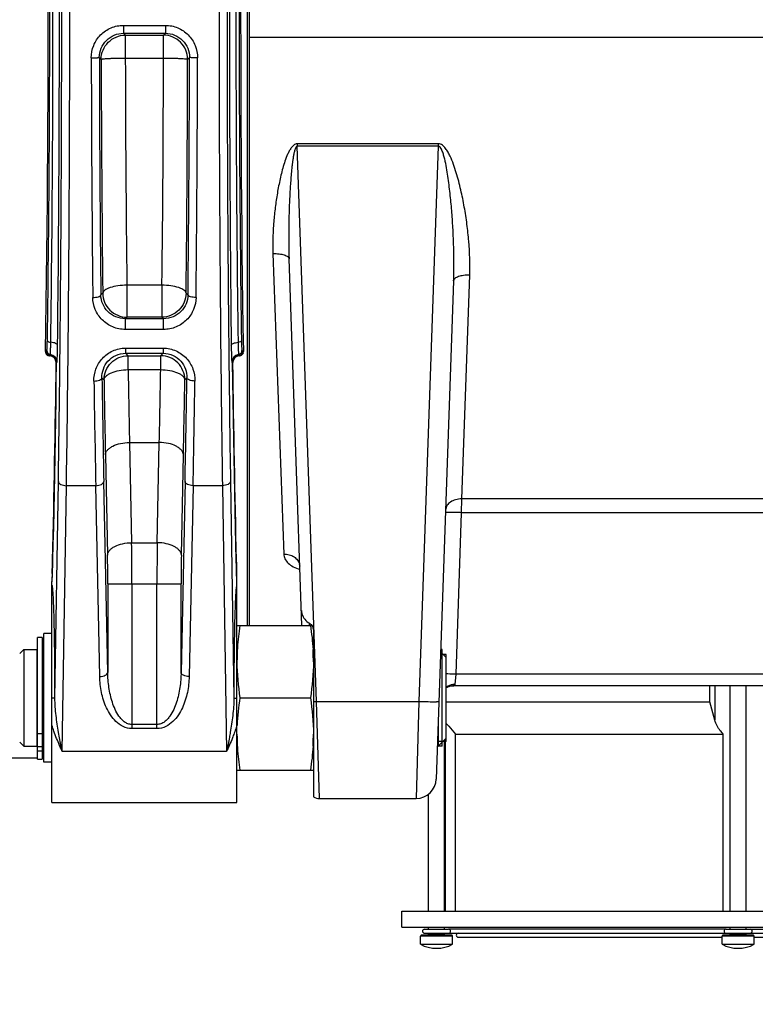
# Model space of a CAD drawing. Extents: x 0 to 594, y 0 to 420.
# Tile 25 of 93: x 242 to 269, y 190 to 227. Entities that reach past the tile are written whole.
import ezdxf

# ---------------------------------------------------------------- set-up
doc = ezdxf.new("R2010")
doc.units = 0
doc.header["$LTSCALE"] = 32.67
doc.layers.get('0').update_dxf_attribs({"linetype": 'CONTINUOUS'})
doc.layers.add('3_ALL_AXES', color=7, linetype='CONTINUOUS')
doc.styles.get("Standard").update_dxf_attribs({"font": 'arial.ttf'})
doc.dimstyles.new('DIMSTYLE_1', dxfattribs={"dimtxt": 4, "dimasz": 3, "dimexe": 2, "dimexo": 1.5, "dimgap": 1, "dimtad": 1, "dimdec": 1, "dimlfac": 6.666667, "dimtxsty": 'STANDARD', "dimblk": '_ARROW_FILLED', "dimblk1": '_ARROW_FILLED', "dimblk2": '_ARROW_FILLED', "dimcen": 0.09, "dimazin": 2, "dimtp": 0.8, "dimtm": 0.8, "dimtfac": 1, "dimtdec": 1, "dimtofl": 0, "dimtmove": 0, "dimatfit": 3, "dimtolj": 1})
doc.dimstyles.new('DIMSTYLE_2', dxfattribs={"dimtxt": 4, "dimasz": 3, "dimexe": 2, "dimexo": 1.5, "dimgap": 1, "dimtad": 1, "dimdec": 1, "dimlfac": 6.666667, "dimtxsty": 'STANDARD', "dimblk": '_ARROW_FILLED', "dimblk1": '_ARROW_FILLED', "dimblk2": '_ARROW_FILLED', "dimcen": 0.09, "dimazin": 2, "dimtp": 0.5, "dimtm": 0.5, "dimtfac": 1, "dimtdec": 1, "dimtofl": 0, "dimtmove": 0, "dimatfit": 3, "dimtolj": 1})

# ---------------------------------------------------------------- blocks, each defined once
blk = doc.blocks.new('_ARROW_FILLED')
at = {"color": 0, "linetype": 'BYBLOCK'}
blk.add_solid([(0, 0), (-1, 0.25), (-1, -0.25)], dxfattribs=at)
blk = doc.blocks.new('*D11')
at = {"color": 2, "linetype": 'CONTINUOUS'}
for p, q in [((225.904, 217.813), (225.904, 137.584)), ((225.904, 131.832), (225.904, 109.158)), ((264.904, 129.43), (264.904, 109.158)), ((225.904, 111.158), (245.404, 111.158)), ((264.904, 111.158), (245.404, 111.158))]:
    blk.add_line(p, q, dxfattribs=at)
at = {"color": 2, "linetype": 'CONTINUOUS', "xscale": 3, "yscale": 3, "zscale": 3, "rotation": 180}
blk.add_blockref('_ARROW_FILLED', (225.904, 111.158), dxfattribs=at)
at = {"color": 2, "linetype": 'CONTINUOUS', "xscale": 3, "yscale": 3, "zscale": 3}
blk.add_blockref('_ARROW_FILLED', (264.904, 111.158), dxfattribs=at)
at = {"color": 2, "linetype": 'CONTINUOUS', "insert": (245.404, 116.158), "char_height": 4, "width": 9.32342, "attachment_point": 2}
blk.add_mtext('260', dxfattribs=at)
blk = doc.blocks.new('*D14')
at = {"color": 2, "linetype": 'CONTINUOUS'}
for p, q in [((247.034, 277.133), (214.817, 277.133)), ((216.817, 277.133), (216.817, 205.81)), ((216.817, 134.488), (216.817, 205.81)), ((258.454, 134.488), (214.817, 134.488))]:
    blk.add_line(p, q, dxfattribs=at)
at = {"color": 2, "linetype": 'CONTINUOUS', "xscale": 3, "yscale": 3, "zscale": 3}
for p, rotation in [((216.817, 277.133), 90), ((216.817, 134.488), 270)]:
    blk.add_blockref('_ARROW_FILLED', p, dxfattribs=dict(at, rotation=rotation))
at = {"color": 2, "linetype": 'CONTINUOUS', "insert": (211.817, 205.81), "char_height": 4, "width": 9.32342, "attachment_point": 2, "rotation": 90}
blk.add_mtext('951', dxfattribs=at)

msp = doc.modelspace()

# ---------------------------------------------------------------- linework, layer by layer
at = {"color": 7, "linetype": 'CONTINUOUS'}
for p, q in [((250.279, 254.938), (250.279, 204.388)), ((250.354, 254.863), (250.354, 204.388)), ((257.983, 217.238), (257.334, 198.661)), ((242.96, 214.448), (242.914, 214.448)), ((249.995, 214.448), (249.949, 214.448)), ((249.995, 214.448), (250.004, 214.448)), ((243.165, 214.179), (243.166, 214.161)), ((249.743, 214.161), (249.743, 214.178)), ((243.044, 207.418), (243.03, 206.822)), ((249.881, 206.752), (249.879, 206.83)), ((243.017, 206.402), (243.004, 206.025)), ((243.004, 197.788), (243.004, 206.026)), ((249.904, 197.788), (249.904, 206.026)), ((249.904, 204.388), (252.696, 204.388)), ((252.754, 204.177), (252.754, 201.553)), ((242.464, 199.4), (242.464, 203.941)), ((242.644, 203.941), (242.464, 203.941)), ((242.644, 203.941), (242.644, 199.4)), ((241.804, 203.338), (241.954, 203.488)), ((241.954, 203.488), (241.954, 199.888)), ((241.954, 203.488), (242.449, 203.488)), ((242.449, 203.488), (242.449, 199.888)), ((242.464, 203.405), (242.449, 203.405)), ((242.644, 203.488), (242.704, 203.488)), ((257.554, 199.888), (257.554, 203.488)), ((257.704, 203.188), (257.5, 203.392)), ((257.704, 200.068), (257.704, 203.308)), ((288.645, 202.138), (257.943, 202.138)), ((267.532, 201.538), (267.532, 202.138)), ((250.016, 201.688), (252.642, 201.688)), ((257.704, 201.538), (267.532, 201.538)), ((267.72, 200.856), (267.532, 201.538)), ((257.404, 200.665), (257.404, 199.888)), ((257.704, 200.188), (257.404, 199.888)), ((257.683, 193.738), (257.683, 200.167)), ((258.055, 193.738), (258.055, 200.338)), ((258.055, 200.338), (268.035, 200.338)), ((268.035, 193.738), (268.035, 200.338)), ((241.804, 200.038), (241.954, 199.888)), ((241.954, 199.888), (242.449, 199.888)), ((242.464, 199.97), (242.449, 199.97)), ((242.644, 199.888), (242.704, 199.888)), ((257.377, 199.888), (257.404, 199.888)), ((242.464, 199.438), (237.529, 199.438)), ((242.464, 199.4), (242.644, 199.4)), ((242.704, 199.438), (242.644, 199.438)), ((249.904, 198.988), (252.754, 198.988)), ((252.984, 197.938), (256.585, 197.938)), ((243.004, 197.788), (249.904, 197.788)), ((257.916, 192.838), (256.776, 192.838)), ((269.159, 192.838), (268.019, 192.838))]:
    msp.add_line(p, q, dxfattribs=at)
at = {"color": 9, "linetype": 'CONTINUOUS'}
for p, q in [((245.672, 226.766), (245.672, 226.47)), ((245.672, 226.766), (247.237, 226.766)), ((247.237, 226.766), (247.237, 226.47)), ((245.672, 226.47), (245.743, 226.399)), ((245.672, 226.47), (247.237, 226.47)), ((245.743, 225.547), (245.743, 226.399)), ((245.743, 226.399), (247.166, 226.399)), ((247.166, 226.399), (247.237, 226.47)), ((247.166, 225.547), (247.166, 226.399)), ((286.845, 226.308), (250.354, 226.308)), ((244.773, 225.569), (244.843, 225.499)), ((245.743, 225.547), (247.166, 225.547)), ((248.065, 225.499), (248.135, 225.569)), ((252.15, 222.35), (252.15, 222.256)), ((257.409, 222.35), (252.15, 222.35)), ((252.873, 201.557), (252.15, 222.256)), ((257.409, 222.256), (252.15, 222.256)), ((257.409, 222.256), (256.686, 201.557)), ((257.409, 222.35), (257.409, 222.256)), ((251.247, 218.254), (251.648, 207.053)), ((258.284, 209.106), (258.583, 217.449)), ((245.802, 217.076), (245.802, 215.885)), ((247.107, 217.076), (245.802, 217.076)), ((247.107, 217.076), (247.107, 215.885)), ((244.902, 216.785), (244.83, 216.712)), ((248.079, 216.712), (248.007, 216.785)), ((245.802, 215.885), (245.743, 215.827)), ((247.107, 215.885), (245.802, 215.885)), ((247.165, 215.827), (247.107, 215.885)), ((245.743, 215.425), (245.743, 215.827)), ((247.165, 215.827), (245.743, 215.827)), ((247.165, 215.425), (247.165, 215.827)), ((247.165, 215.425), (245.743, 215.425)), ((242.909, 214.462), (242.916, 214.469)), ((242.914, 214.448), (242.92, 214.455)), ((242.96, 214.448), (242.914, 214.448)), ((242.916, 214.469), (242.942, 214.497)), ((242.92, 214.455), (242.916, 214.456)), ((245.752, 214.73), (245.752, 214.539)), ((245.752, 214.73), (247.156, 214.73)), ((245.752, 214.539), (245.847, 214.444)), ((245.752, 214.539), (247.156, 214.539)), ((245.847, 213.927), (245.847, 214.444)), ((245.847, 214.444), (247.061, 214.444)), ((247.061, 214.444), (247.156, 214.539)), ((247.061, 213.927), (247.061, 214.444)), ((247.156, 214.73), (247.156, 214.539)), ((249.995, 214.448), (249.949, 214.448)), ((249.967, 214.497), (249.993, 214.469)), ((249.988, 214.455), (249.995, 214.448)), ((249.993, 214.469), (249.999, 214.462)), ((243.166, 214.165), (243.193, 214.201)), ((243.166, 214.161), (243.166, 214.165)), ((243.166, 214.165), (243.166, 214.161)), ((249.716, 214.201), (249.743, 214.165)), ((249.743, 214.165), (249.743, 214.161)), ((249.743, 214.161), (249.743, 214.165)), ((245.847, 213.927), (247.061, 213.927)), ((244.87, 213.622), (244.948, 213.544)), ((247.961, 213.544), (248.038, 213.622)), ((245.899, 211.214), (245.977, 207.476)), ((245.899, 211.214), (247.01, 211.214)), ((246.932, 207.476), (247.01, 211.214)), ((245, 210.753), (245.077, 207.015)), ((247.831, 207.015), (247.909, 210.753)), ((243.12, 201.676), (243.246, 209.755)), ((245.088, 202.639), (244.94, 209.755)), ((247.969, 209.755), (247.821, 202.639)), ((249.663, 209.755), (249.789, 201.676)), ((243.391, 199.691), (243.546, 209.601)), ((244.64, 209.601), (243.546, 209.601)), ((244.788, 202.486), (244.64, 209.601)), ((248.269, 209.601), (248.121, 202.486)), ((249.363, 209.601), (248.269, 209.601)), ((249.363, 209.601), (249.517, 199.691)), ((258.281, 208.594), (258.284, 209.106)), ((287.454, 209.106), (258.284, 209.106)), ((258.071, 202.572), (258.281, 208.594)), ((287.454, 208.594), (258.281, 208.594)), ((245.977, 207.476), (246.932, 207.476)), ((243.03, 206.822), (243.03, 206.83)), ((243.03, 206.829), (243.03, 206.822)), ((249.879, 206.822), (249.879, 206.83)), ((249.879, 206.822), (249.879, 206.829)), ((243.015, 206.325), (243.015, 206.336)), ((243.015, 206.335), (243.015, 206.325)), ((249.894, 206.325), (249.893, 206.336)), ((249.894, 206.325), (249.893, 206.335)), ((243.015, 206.325), (243.004, 206.017)), ((249.904, 206.017), (249.894, 206.325)), ((245.088, 205.94), (245.088, 202.639)), ((245.088, 205.94), (247.821, 205.94)), ((245.987, 205.94), (245.987, 200.542)), ((246.921, 200.542), (246.921, 205.94)), ((247.821, 202.639), (247.821, 205.94)), ((252.604, 204.388), (252.604, 204.472)), ((258.039, 202.186), (258.071, 202.572)), ((288.32, 202.572), (258.071, 202.572)), ((267.72, 202.138), (267.72, 200.856)), ((243.12, 201.676), (243.12, 201.688)), ((249.789, 201.688), (249.789, 201.676)), ((252.873, 201.557), (256.686, 201.557)), ((252.984, 197.938), (252.873, 201.557)), ((256.686, 201.557), (256.585, 197.938)), ((246.921, 200.696), (245.987, 200.696)), ((246.921, 200.542), (245.987, 200.542)), ((242.464, 200.364), (242.644, 200.364)), ((242.464, 199.87), (242.644, 199.87)), ((242.464, 199.71), (242.644, 199.71)), ((249.517, 199.691), (243.391, 199.691)), ((257.946, 192.808), (256.746, 192.808)), ((257.046, 192.868), (257.646, 192.868)), ((269.189, 192.808), (267.989, 192.808)), ((268.289, 192.868), (268.889, 192.868))]:
    msp.add_line(p, q, dxfattribs=at)
at = {"color": 2, "linetype": 'CONTINUOUS'}
for p, q in [((257.554, 203.488), (257.503, 203.488)), ((257.704, 203.308), (257.497, 203.308)), ((257.704, 200.068), (257.383, 200.068)), ((257.554, 199.888), (257.404, 199.888))]:
    msp.add_line(p, q, dxfattribs=at)
at = {"color": 7, "linetype": 'CONTINUOUS'}
for points in [[(242.784, 214.522), (242.788, 214.516), (242.795, 214.506), (242.803, 214.497), (242.811, 214.488), (242.821, 214.48), (242.832, 214.472), (242.843, 214.466), (242.855, 214.46), (242.868, 214.455), (242.881, 214.452), (242.894, 214.449), (242.908, 214.448), (242.914, 214.448)], [(242.931, 214.455), (242.931, 214.455), (242.93, 214.455), (242.931, 214.455), (242.932, 214.455)], [(242.932, 214.455), (242.935, 214.454), (242.94, 214.453), (242.946, 214.452), (242.952, 214.45), (242.96, 214.448), (242.969, 214.445), (242.979, 214.441), (242.989, 214.437), (243.001, 214.432), (243.012, 214.425), (243.025, 214.418), (243.037, 214.41), (243.05, 214.401), (243.063, 214.39), (243.075, 214.379), (243.086, 214.367), (243.098, 214.354), (243.109, 214.34), (243.119, 214.326), (243.128, 214.31), (243.136, 214.294), (243.144, 214.276), (243.151, 214.258), (243.156, 214.239), (243.161, 214.22), (243.164, 214.2), (243.165, 214.179)], [(249.743, 214.178), (249.745, 214.197), (249.747, 214.217), (249.751, 214.235), (249.756, 214.254), (249.762, 214.271), (249.769, 214.288), (249.777, 214.304), (249.786, 214.319), (249.795, 214.334), (249.805, 214.347), (249.816, 214.36), (249.827, 214.372), (249.838, 214.384), (249.85, 214.394), (249.862, 214.403), (249.874, 214.412), (249.887, 214.42), (249.899, 214.427), (249.91, 214.433), (249.921, 214.438), (249.931, 214.442), (249.941, 214.445), (249.949, 214.448), (249.956, 214.45), (249.963, 214.452), (249.968, 214.453), (249.972, 214.454), (249.976, 214.455), (249.977, 214.455)], [(250.004, 214.448), (250.02, 214.45), (250.035, 214.453), (250.049, 214.458), (250.063, 214.464), (250.076, 214.472), (250.088, 214.48), (250.099, 214.489), (250.108, 214.499), (250.117, 214.51), (250.124, 214.521), (250.124, 214.522)], [(243.166, 214.161), (243.157, 213.517), (243.147, 212.787), (243.136, 212.069), (243.124, 211.363), (243.112, 210.67), (243.099, 209.991), (243.086, 209.325), (243.073, 208.674), (243.059, 208.038), (243.044, 207.418)], [(249.879, 206.83), (249.864, 207.416), (249.85, 208.037), (249.836, 208.673), (249.822, 209.324), (249.809, 209.989), (249.797, 210.669), (249.785, 211.362), (249.773, 212.067), (249.762, 212.785), (249.752, 213.515), (249.743, 214.161)], [(243.03, 206.822), (243.028, 206.753), (243.025, 206.661), (243.023, 206.572), (243.02, 206.486), (243.017, 206.402)], [(249.904, 206.025), (249.891, 206.401), (249.889, 206.484), (249.886, 206.57), (249.883, 206.66), (249.881, 206.752)], [(252.232, 206.657), (252.23, 206.658), (252.229, 206.66), (252.229, 206.66), (252.231, 206.656), (252.234, 206.65), (252.238, 206.642), (252.242, 206.63), (252.245, 206.617), (252.247, 206.604), (252.247, 206.595)], [(257.704, 202.075), (257.737, 202.091), (257.774, 202.107), (257.81, 202.119), (257.846, 202.127), (257.879, 202.133), (257.91, 202.136), (257.937, 202.137), (257.943, 202.138)]]:
    msp.add_lwpolyline(points, dxfattribs=at)
at = {"color": 9, "linetype": 'CONTINUOUS'}
for centre, radius, start, end in [((1172.792, 226.939), 928.32, 180.085443, 180.636902), ((1156.948, 226.941), 912.175, 180.086196, 180.642513), ((1121.047, 227.068), 876.205, 180.10261, 180.672473), ((1073.505, 227.072), 827.764, 180.10557, 180.69187), ((-558.566, 226.918), 805.733, 359.300115, 359.902445), ((-604.818, 226.911), 852.885, 359.319737, 359.905181), ((-686.412, 227.084), 934.549, 359.364146, 359.907144), ((-702.654, 227.083), 951.09, 359.369699, 359.907956), ((242.92, 214.605), 0.15, 180.0792, 186.4985), ((242.92, 214.605), 0.15, 186.4993, 269.9153), ((255.621, 201.286), 18.505, 133.7856, 133.9393), ((242.931, 214.611), 0.15, 180.0814, 261.6536), ((242.967, 214.645), 0.15, 180.0807, 260.5018), ((242.866, 214.164), 0.301, 72.6195, 81.6724), ((243.033, 215.757), 1.308, 265.0624, 265.7157), ((243.059, 216.101), 1.653, 265.6997, 265.9387), ((242.893, 214.201), 0.3, 0.07, 80.5303), ((243.077, 216.362), 1.914, 265.9399, 266.2252), ((242.866, 214.165), 0.3, 6.7785, 72.6143), ((250.016, 214.201), 0.3, 99.4697, 179.93), ((250.043, 214.165), 0.3, 107.3855, 173.7958), ((250.043, 214.164), 0.301, 98.3276, 107.3805), ((249.831, 216.362), 1.914, 273.7749, 274.0593), ((249.942, 214.645), 0.15, 279.4982, 359.9197), ((249.85, 216.102), 1.653, 274.0605, 274.3003), ((249.876, 215.757), 1.308, 274.2843, 274.9376), ((249.988, 214.605), 0.15, 270.0847, 353.5006), ((249.978, 214.611), 0.15, 278.3462, 359.9181), ((237.288, 201.286), 18.505, 46.0607, 46.2144), ((249.988, 214.605), 0.15, 353.5014, 359.9208), ((-392.073, 222.261), 635.29, 358.60808, 359.269385), ((242.865, 214.165), 0.3, 4.5915, 6.7634), ((242.866, 214.165), 0.3, 2.9241, 4.5916), ((242.866, 214.165), 0.3, 2.3647, 2.924), ((242.867, 214.165), 0.299, 0.0534, 2.3654), ((250.043, 214.165), 0.3, 175.4083, 177.3038), ((250.043, 214.165), 0.3, 177.304, 177.9844), ((250.042, 214.165), 0.299, 177.9839, 179.9469), ((818.831, 221.036), 569.13, 180.69217, 181.43036), ((250.043, 214.165), 0.3, 173.8102, 175.4085), ((851.577, 224.129), 605.816, 180.964867, 181.221485), ((-343.072, 223.831), 590.217, 358.775124, 359.038525), ((931.756, 223.743), 687.261, 180.853788, 181.179052), ((920.108, 223.773), 675.314, 180.86131, 181.189436), ((886.112, 224.04), 641.25, 180.937819, 181.187247), ((-376.698, 223.734), 624.742, 358.809458, 359.065476), ((-449.644, 224.175), 697.762, 358.815842, 359.133412), ((-461.69, 224.148), 710.108, 358.826181, 359.14098), ((142.634, 206.012), 103.353, 359.95996, 0.81146), ((358.385, 205.958), 111.464, 179.21952, 180.00906), ((187.561, 208.221), 55.487, 358.0525, 358.5551), ((194.439, 205.991), 50.649, 359.9428, 1.1592), ((302.441, 205.952), 54.62, 178.8851, 180.0129), ((300.737, 208.085), 50.874, 181.4222, 181.9703), ((251.86, 206.58), 0.388, 7.5342, 13.0178)]:
    msp.add_arc(centre, radius, start, end, dxfattribs=at)
at = {"color": 7, "linetype": 'CONTINUOUS'}
for centre, radius, start, end in [((257.67, 203.034), 7.765, 176.1048, 179.9734), ((244.797, 203.023), 7.958, 2.8031, 3.341), ((245.091, 203.036), 7.663, 0.0099, 2.8117), ((257.67, 200.341), 7.765, 180.0266, 183.8952), ((245.091, 200.339), 7.663, 357.1883, 359.9901), ((244.797, 200.352), 7.958, 356.659, 357.1969), ((256.585, 198.688), 0.75, 270, 358), ((252.984, 198.388), 0.45, 239.2915, 270), ((256.776, 192.808), 0.03, 90, 180), ((257.016, 192.868), 0.03, 270.0004, 360), ((257.676, 192.868), 0.03, 180, 269.9996), ((257.916, 192.808), 0.03, 0, 90), ((268.019, 192.808), 0.03, 90, 180), ((268.259, 192.868), 0.03, 270.0004, 360), ((268.919, 192.868), 0.03, 180, 269.9996), ((269.159, 192.808), 0.03, 0, 90)]:
    msp.add_arc(centre, radius, start, end, dxfattribs=at)
at = {"color": 9, "linetype": 'CONTINUOUS'}
for points, knots in [([(243.246, 209.755), (243.297, 213.02), (243.364, 219.796), (243.382, 229.989), (243.321, 239.913), (243.225, 246.327), (243.158, 249.322)], [0, 0, 0, 0, 0.247587, 0.513721, 0.772825, 1, 1, 1, 1]), ([(243.546, 209.601), (243.597, 212.895), (243.664, 219.731), (243.682, 230.014), (243.621, 240.026), (243.525, 246.495), (243.457, 249.517)], [0, 0, 0, 0, 0.247587, 0.513721, 0.772825, 1, 1, 1, 1]), ([(249.451, 249.517), (249.384, 246.495), (249.287, 240.026), (249.226, 230.014), (249.245, 219.731), (249.312, 212.895), (249.363, 209.601)], [0, 0, 0, 0, 0.227175, 0.486279, 0.752413, 1, 1, 1, 1]), ([(249.751, 249.322), (249.684, 246.327), (249.587, 239.913), (249.526, 229.989), (249.544, 219.796), (249.612, 213.02), (249.663, 209.755)], [0, 0, 0, 0, 0.227175, 0.486279, 0.752413, 1, 1, 1, 1]), ([(243.217, 214.828), (243.274, 219.83), (243.303, 227.331), (243.25, 237.119), (243.19, 241.905), (243.15, 244.193)], [0, 0, 0, 0, 0.511022, 0.766236, 1, 1, 1, 1]), ([(249.758, 244.193), (249.718, 241.905), (249.658, 237.119), (249.606, 227.331), (249.634, 219.83), (249.692, 214.828)], [0, 0, 0, 0, 0.233764, 0.488978, 1, 1, 1, 1]), ([(242.835, 215.007), (242.872, 217.42), (242.922, 222.35), (242.932, 229.742), (242.879, 236.975), (242.8, 241.691), (242.748, 243.946)], [0, 0, 0, 0, 0.250206, 0.511045, 0.766268, 1, 1, 1, 1]), ([(242.962, 214.947), (242.997, 217.373), (243.042, 222.326), (243.051, 229.755), (243.003, 237.023), (242.93, 241.763), (242.882, 244.028)], [0, 0, 0, 0, 0.250207, 0.511038, 0.766258, 1, 1, 1, 1]), ([(250.027, 244.028), (249.978, 241.763), (249.906, 237.023), (249.858, 229.755), (249.867, 222.326), (249.912, 217.373), (249.946, 214.947)], [0, 0, 0, 0, 0.233742, 0.488962, 0.749793, 1, 1, 1, 1]), ([(250.161, 243.946), (250.108, 241.691), (250.03, 236.975), (249.977, 229.742), (249.987, 222.35), (250.036, 217.42), (250.073, 215.007)], [0, 0, 0, 0, 0.233732, 0.488955, 0.749794, 1, 1, 1, 1]), ([(244.474, 225.555), (244.473, 225.711), (244.534, 226.028), (244.799, 226.431), (245.198, 226.702), (245.515, 226.766), (245.672, 226.766)], [0, 0, 0, 0, 0.249915, 0.499928, 0.749967, 1, 1, 1, 1]), ([(247.237, 226.766), (247.394, 226.766), (247.711, 226.702), (248.11, 226.431), (248.374, 226.028), (248.435, 225.711), (248.435, 225.555)], [0, 0, 0, 0, 0.250033, 0.500072, 0.750085, 1, 1, 1, 1]), ([(244.773, 225.569), (244.773, 225.686), (244.819, 225.923), (245.018, 226.222), (245.318, 226.423), (245.554, 226.47), (245.672, 226.47)], [0, 0, 0, 0, 0.249691, 0.499698, 0.74984, 1, 1, 1, 1]), ([(244.843, 225.499), (244.843, 225.616), (244.89, 225.853), (245.091, 226.151), (245.389, 226.351), (245.626, 226.399), (245.743, 226.399)], [0, 0, 0, 0, 0.249959, 0.5, 0.750041, 1, 1, 1, 1]), ([(248.065, 225.499), (248.065, 225.616), (248.018, 225.853), (247.818, 226.151), (247.519, 226.351), (247.283, 226.399), (247.166, 226.399)], [0, 0, 0, 0, 0.249959, 0.5, 0.750041, 1, 1, 1, 1]), ([(247.237, 226.47), (247.354, 226.47), (247.591, 226.423), (247.89, 226.222), (248.09, 225.923), (248.136, 225.686), (248.135, 225.569)], [0, 0, 0, 0, 0.25016, 0.500302, 0.750309, 1, 1, 1, 1]), ([(244.474, 225.555), (244.511, 225.555), (244.566, 225.555), (244.635, 225.557), (244.679, 225.559), (244.716, 225.561), (244.745, 225.563), (244.762, 225.566), (244.772, 225.567), (244.773, 225.569)], [0, 0, 0, 0, 0.373755, 0.543449, 0.693234, 0.817638, 0.912152, 0.973453, 1, 1, 1, 1]), ([(244.843, 225.499), (244.845, 225.502), (244.853, 225.505), (244.868, 225.509), (244.892, 225.513), (244.938, 225.519), (245.014, 225.526), (245.125, 225.533), (245.258, 225.539), (245.467, 225.545), (245.63, 225.546), (245.743, 225.547)], [0, 0, 0, 0, 0.009378, 0.027108, 0.053523, 0.088509, 0.183014, 0.30735, 0.457025, 0.626578, 1, 1, 1, 1]), ([(247.166, 225.547), (247.278, 225.546), (247.442, 225.545), (247.65, 225.539), (247.784, 225.533), (247.894, 225.526), (247.971, 225.519), (248.017, 225.513), (248.041, 225.509), (248.056, 225.505), (248.064, 225.502), (248.065, 225.499)], [0, 0, 0, 0, 0.373422, 0.542975, 0.69265, 0.816986, 0.911491, 0.946477, 0.972892, 0.990622, 1, 1, 1, 1]), ([(248.435, 225.555), (248.398, 225.555), (248.343, 225.555), (248.274, 225.557), (248.229, 225.559), (248.192, 225.561), (248.164, 225.563), (248.147, 225.566), (248.137, 225.567), (248.135, 225.569)], [0, 0, 0, 0, 0.373755, 0.54345, 0.693234, 0.817638, 0.912152, 0.973453, 1, 1, 1, 1]), ([(252.15, 222.35), (252.127, 222.35), (252.08, 222.34), (252, 222.291), (251.924, 222.202), (251.852, 222.084), (251.772, 221.919), (251.692, 221.704), (251.586, 221.355), (251.481, 220.913), (251.385, 220.379), (251.313, 219.845), (251.248, 219.138), (251.235, 218.606), (251.247, 218.254)], [0, 0, 0, 0, 0.016124, 0.03223, 0.06425, 0.096209, 0.128099, 0.191696, 0.255107, 0.381358, 0.506853, 0.631531, 0.755331, 1, 1, 1, 1]), ([(252.15, 222.256), (252.129, 222.257), (252.095, 222.214), (252.065, 222.136), (252.035, 222.027), (252.01, 221.897), (251.989, 221.765), (251.971, 221.633), (251.951, 221.457), (251.929, 221.237), (251.907, 220.972), (251.888, 220.707), (251.873, 220.442), (251.856, 220.089), (251.841, 219.647), (251.832, 219.118), (251.833, 218.59), (251.841, 218.238), (251.847, 218.062)], [0, 0, 0, 0, 0.015052, 0.030755, 0.062161, 0.093567, 0.124966, 0.156356, 0.187737, 0.250472, 0.31317, 0.375831, 0.438452, 0.501032, 0.626063, 0.75091, 0.87556, 1, 1, 1, 1]), ([(258.583, 217.449), (258.598, 217.87), (258.576, 218.507), (258.485, 219.353), (258.386, 219.994), (258.256, 220.634), (258.119, 221.164), (257.982, 221.583), (257.879, 221.839), (257.777, 222.037), (257.687, 222.178), (257.591, 222.282), (257.493, 222.339), (257.437, 222.35), (257.409, 222.35)], [0, 0, 0, 0, 0.243174, 0.366685, 0.491333, 0.617023, 0.743659, 0.807324, 0.871211, 0.903261, 0.935387, 0.967583, 0.983781, 1, 1, 1, 1]), ([(257.983, 217.238), (257.99, 217.449), (257.997, 217.872), (257.988, 218.507), (257.962, 219.144), (257.92, 219.782), (257.871, 220.314), (257.823, 220.739), (257.782, 221.058), (257.733, 221.376), (257.683, 221.641), (257.634, 221.849), (257.588, 222.007), (257.536, 222.146), (257.46, 222.257), (257.409, 222.256)], [0, 0, 0, 0, 0.123829, 0.248104, 0.372793, 0.497862, 0.623278, 0.686108, 0.749014, 0.811991, 0.875037, 0.906588, 0.938156, 0.969727, 1, 1, 1, 1]), ([(251.247, 218.254), (251.323, 218.256), (251.465, 218.251), (251.632, 218.221), (251.74, 218.179), (251.808, 218.141), (251.846, 218.093), (251.847, 218.062)], [0, 0, 0, 0, 0.343322, 0.640974, 0.761832, 0.860799, 1, 1, 1, 1]), ([(258.583, 217.449), (258.507, 217.452), (258.364, 217.446), (258.197, 217.412), (258.09, 217.367), (258.033, 217.33), (257.994, 217.287), (257.984, 217.254), (257.983, 217.238)], [0, 0, 0, 0, 0.33705, 0.630555, 0.750887, 0.850762, 0.931606, 1, 1, 1, 1]), ([(245.802, 217.076), (245.689, 217.075), (245.477, 217.06), (245.23, 217.011), (245.069, 216.949), (244.968, 216.894), (244.907, 216.829), (244.902, 216.785)], [0, 0, 0, 0, 0.343245, 0.642671, 0.764674, 0.864396, 1, 1, 1, 1]), ([(248.007, 216.785), (248.002, 216.829), (247.941, 216.894), (247.84, 216.949), (247.678, 217.011), (247.431, 217.06), (247.22, 217.075), (247.107, 217.076)], [0, 0, 0, 0, 0.135604, 0.235326, 0.357329, 0.656755, 1, 1, 1, 1]), ([(244.53, 216.62), (244.6, 216.621), (244.696, 216.631), (244.797, 216.668), (244.828, 216.698), (244.83, 216.712)], [0, 0, 0, 0, 0.64652, 0.867678, 1, 1, 1, 1]), ([(245.743, 215.425), (245.583, 215.425), (245.262, 215.49), (244.861, 215.761), (244.596, 216.157), (244.532, 216.467), (244.53, 216.62)], [0, 0, 0, 0, 0.256107, 0.508118, 0.755301, 1, 1, 1, 1]), ([(245.743, 215.827), (245.622, 215.827), (245.38, 215.876), (245.078, 216.078), (244.88, 216.371), (244.831, 216.6), (244.83, 216.712)], [0, 0, 0, 0, 0.260243, 0.513258, 0.758466, 1, 1, 1, 1]), ([(244.902, 216.785), (244.902, 216.668), (244.949, 216.431), (245.149, 216.133), (245.448, 215.932), (245.685, 215.885), (245.802, 215.885)], [0, 0, 0, 0, 0.249958, 0.499999, 0.750041, 1, 1, 1, 1]), ([(248.007, 216.785), (248.006, 216.668), (247.959, 216.431), (247.759, 216.133), (247.46, 215.932), (247.224, 215.885), (247.107, 215.885)], [0, 0, 0, 0, 0.249958, 0.499999, 0.750041, 1, 1, 1, 1]), ([(248.079, 216.712), (248.077, 216.6), (248.029, 216.371), (247.83, 216.078), (247.529, 215.876), (247.287, 215.827), (247.165, 215.827)], [0, 0, 0, 0, 0.241534, 0.486742, 0.739757, 1, 1, 1, 1]), ([(248.379, 216.62), (248.377, 216.467), (248.313, 216.157), (248.048, 215.761), (247.647, 215.49), (247.325, 215.425), (247.165, 215.425)], [0, 0, 0, 0, 0.244699, 0.491882, 0.743893, 1, 1, 1, 1]), ([(248.379, 216.62), (248.309, 216.621), (248.212, 216.631), (248.112, 216.668), (248.08, 216.698), (248.079, 216.712)], [0, 0, 0, 0, 0.64652, 0.867678, 1, 1, 1, 1]), ([(242.817, 214.645), (242.819, 214.647), (242.82, 214.658), (242.823, 214.677), (242.825, 214.71), (242.828, 214.752), (242.83, 214.804), (242.833, 214.89), (242.834, 214.959), (242.835, 215.007)], [0, 0, 0, 0, 0.025565, 0.08272, 0.170902, 0.288505, 0.433273, 0.602387, 1, 1, 1, 1]), ([(242.835, 215.007), (242.837, 214.989), (242.886, 214.956), (242.932, 214.95), (242.962, 214.947)], [0, 0, 0, 0, 0.36989, 1, 1, 1, 1]), ([(242.942, 214.497), (242.944, 214.5), (242.945, 214.513), (242.949, 214.538), (242.952, 214.578), (242.955, 214.63), (242.957, 214.695), (242.96, 214.802), (242.962, 214.887), (242.962, 214.947)], [0, 0, 0, 0, 0.025424, 0.08259, 0.170814, 0.288463, 0.433265, 0.602399, 1, 1, 1, 1]), ([(243.217, 214.828), (243.215, 214.864), (243.147, 214.909), (243.058, 214.936), (242.996, 214.945), (242.962, 214.947)], [0, 0, 0, 0, 0.3674, 0.659746, 1, 1, 1, 1]), ([(243.193, 214.201), (243.196, 214.205), (243.197, 214.224), (243.202, 214.258), (243.204, 214.314), (243.208, 214.387), (243.21, 214.478), (243.214, 214.627), (243.216, 214.745), (243.217, 214.828)], [0, 0, 0, 0, 0.025303, 0.082496, 0.170771, 0.288466, 0.4333, 0.602447, 1, 1, 1, 1]), ([(249.692, 214.828), (249.694, 214.864), (249.761, 214.909), (249.851, 214.936), (249.913, 214.945), (249.946, 214.947)], [0, 0, 0, 0, 0.367399, 0.659745, 1, 1, 1, 1]), ([(249.692, 214.828), (249.693, 214.745), (249.694, 214.627), (249.698, 214.478), (249.701, 214.387), (249.704, 214.314), (249.707, 214.258), (249.712, 214.224), (249.713, 214.205), (249.716, 214.201)], [0, 0, 0, 0, 0.397553, 0.5667, 0.711534, 0.829229, 0.917504, 0.974697, 1, 1, 1, 1]), ([(250.073, 215.007), (250.072, 214.989), (250.022, 214.956), (249.977, 214.95), (249.946, 214.947)], [0, 0, 0, 0, 0.369895, 1, 1, 1, 1]), ([(249.946, 214.947), (249.947, 214.887), (249.948, 214.802), (249.952, 214.695), (249.954, 214.63), (249.957, 214.578), (249.959, 214.538), (249.963, 214.513), (249.964, 214.5), (249.967, 214.497)], [0, 0, 0, 0, 0.397599, 0.566735, 0.711536, 0.829185, 0.917409, 0.974576, 1, 1, 1, 1]), ([(250.073, 215.007), (250.074, 214.959), (250.075, 214.89), (250.078, 214.804), (250.081, 214.752), (250.083, 214.71), (250.085, 214.677), (250.089, 214.658), (250.09, 214.647), (250.092, 214.645)], [0, 0, 0, 0, 0.397611, 0.566727, 0.711493, 0.829097, 0.917279, 0.974435, 1, 1, 1, 1]), ([(242.916, 214.456), (242.914, 214.457), (242.908, 214.456), (242.908, 214.461), (242.909, 214.462)], [0, 0, 0, 0, 0.686665, 1, 1, 1, 1]), ([(244.571, 213.502), (244.568, 213.654), (244.62, 213.964), (244.867, 214.372), (245.263, 214.661), (245.589, 214.73), (245.752, 214.73)], [0, 0, 0, 0, 0.240778, 0.486953, 0.740636, 1, 1, 1, 1]), ([(244.87, 213.622), (244.868, 213.732), (244.904, 213.959), (245.082, 214.264), (245.378, 214.485), (245.627, 214.539), (245.752, 214.539)], [0, 0, 0, 0, 0.234262, 0.477347, 0.733499, 1, 1, 1, 1]), ([(244.948, 213.544), (244.948, 213.661), (244.995, 213.898), (245.195, 214.197), (245.494, 214.397), (245.73, 214.444), (245.847, 214.444)], [0, 0, 0, 0, 0.249959, 0.5, 0.750041, 1, 1, 1, 1]), ([(247.961, 213.544), (247.961, 213.661), (247.914, 213.898), (247.713, 214.197), (247.415, 214.397), (247.178, 214.444), (247.061, 214.444)], [0, 0, 0, 0, 0.249959, 0.5, 0.750041, 1, 1, 1, 1]), ([(247.156, 214.73), (247.319, 214.73), (247.646, 214.661), (248.042, 214.372), (248.289, 213.964), (248.34, 213.654), (248.338, 213.502)], [0, 0, 0, 0, 0.259364, 0.513047, 0.759222, 1, 1, 1, 1]), ([(247.156, 214.539), (247.281, 214.539), (247.53, 214.485), (247.827, 214.264), (248.005, 213.959), (248.04, 213.732), (248.038, 213.622)], [0, 0, 0, 0, 0.266501, 0.522653, 0.765738, 1, 1, 1, 1]), ([(249.999, 214.462), (250, 214.461), (250.001, 214.46), (249.998, 214.457), (249.994, 214.456), (249.991, 214.455), (249.988, 214.455)], [0, 0, 0, 0, 0.155668, 0.303855, 0.581999, 1, 1, 1, 1]), ([(244.948, 213.544), (244.95, 213.57), (244.967, 213.624), (245.026, 213.695), (245.113, 213.76), (245.272, 213.839), (245.521, 213.906), (245.734, 213.925), (245.847, 213.927)], [0, 0, 0, 0, 0.073624, 0.159407, 0.262439, 0.383743, 0.673053, 1, 1, 1, 1]), ([(247.061, 213.927), (247.174, 213.925), (247.388, 213.906), (247.636, 213.839), (247.796, 213.76), (247.883, 213.695), (247.941, 213.624), (247.959, 213.57), (247.961, 213.544)], [0, 0, 0, 0, 0.326947, 0.616257, 0.737561, 0.840593, 0.926376, 1, 1, 1, 1]), ([(244.571, 213.502), (244.608, 213.503), (244.679, 213.509), (244.773, 213.533), (244.841, 213.567), (244.869, 213.605), (244.87, 213.622)], [0, 0, 0, 0, 0.332202, 0.624966, 0.848277, 1, 1, 1, 1]), ([(248.338, 213.502), (248.3, 213.503), (248.229, 213.509), (248.136, 213.533), (248.067, 213.567), (248.04, 213.605), (248.038, 213.622)], [0, 0, 0, 0, 0.332201, 0.624966, 0.848277, 1, 1, 1, 1]), ([(245, 210.753), (245.001, 210.784), (245.018, 210.847), (245.076, 210.933), (245.162, 211.012), (245.321, 211.107), (245.57, 211.189), (245.786, 211.212), (245.899, 211.214)], [0, 0, 0, 0, 0.083775, 0.176695, 0.28318, 0.404569, 0.686294, 1, 1, 1, 1]), ([(247.909, 210.753), (247.907, 210.784), (247.891, 210.847), (247.833, 210.933), (247.746, 211.012), (247.588, 211.107), (247.338, 211.189), (247.123, 211.212), (247.01, 211.214)], [0, 0, 0, 0, 0.083775, 0.176695, 0.28318, 0.404569, 0.686294, 1, 1, 1, 1]), ([(243.246, 209.755), (243.248, 209.708), (243.325, 209.644), (243.435, 209.61), (243.508, 209.602), (243.546, 209.601)], [0, 0, 0, 0, 0.393589, 0.680232, 1, 1, 1, 1]), ([(244.64, 209.601), (244.678, 209.602), (244.75, 209.611), (244.86, 209.644), (244.937, 209.708), (244.94, 209.755)], [0, 0, 0, 0, 0.3189, 0.605288, 1, 1, 1, 1]), ([(248.269, 209.601), (248.231, 209.602), (248.158, 209.611), (248.048, 209.644), (247.972, 209.708), (247.969, 209.755)], [0, 0, 0, 0, 0.3189, 0.605288, 1, 1, 1, 1]), ([(249.663, 209.755), (249.661, 209.708), (249.584, 209.644), (249.474, 209.61), (249.401, 209.602), (249.363, 209.601)], [0, 0, 0, 0, 0.393589, 0.680232, 1, 1, 1, 1]), ([(258.284, 209.106), (258.208, 209.107), (258.061, 209.09), (257.866, 209.005), (257.726, 208.871), (257.687, 208.752), (257.685, 208.696)], [0, 0, 0, 0, 0.286623, 0.55285, 0.788434, 1, 1, 1, 1]), ([(258.281, 208.594), (258.242, 208.595), (258.165, 208.598), (258.054, 208.6), (257.952, 208.602), (257.862, 208.603), (257.789, 208.602), (257.739, 208.601), (257.709, 208.599), (257.694, 208.598), (257.687, 208.597), (257.681, 208.595), (257.681, 208.594)], [0, 0, 0, 0, 0.194718, 0.381912, 0.554437, 0.705672, 0.829838, 0.922208, 0.955342, 0.979354, 0.994108, 1, 1, 1, 1]), ([(245.077, 207.015), (245.079, 207.045), (245.096, 207.109), (245.153, 207.195), (245.24, 207.273), (245.399, 207.369), (245.648, 207.45), (245.863, 207.474), (245.977, 207.476)], [0, 0, 0, 0, 0.083775, 0.176695, 0.28318, 0.404569, 0.686294, 1, 1, 1, 1]), ([(247.831, 207.015), (247.829, 207.045), (247.813, 207.109), (247.755, 207.195), (247.668, 207.273), (247.51, 207.369), (247.261, 207.45), (247.045, 207.474), (246.932, 207.476)], [0, 0, 0, 0, 0.083775, 0.176695, 0.28318, 0.404569, 0.686294, 1, 1, 1, 1]), ([(251.648, 207.053), (251.716, 207.054), (251.851, 207.037), (252.033, 206.958), (252.172, 206.833), (252.225, 206.723), (252.238, 206.668)], [0, 0, 0, 0, 0.272198, 0.532548, 0.774621, 1, 1, 1, 1]), ([(251.648, 207.053), (251.65, 206.992), (251.684, 206.863), (251.814, 206.698), (252.009, 206.565), (252.166, 206.505), (252.251, 206.48)], [0, 0, 0, 0, 0.207136, 0.435657, 0.699391, 1, 1, 1, 1]), ([(243.12, 201.688), (243.12, 201.969), (243.118, 202.522), (243.112, 203.321), (243.103, 203.952), (243.094, 204.414), (243.086, 204.722), (243.078, 204.998), (243.069, 205.24), (243.061, 205.419), (243.054, 205.544), (243.048, 205.623), (243.043, 205.692), (243.038, 205.75), (243.033, 205.798), (243.028, 205.835), (243.022, 205.863), (243.018, 205.879), (243.01, 205.89), (243.005, 205.884), (243.004, 205.882)], [0, 0, 0, 0, 0.200672, 0.393128, 0.569488, 0.649344, 0.72254, 0.788328, 0.846037, 0.895078, 0.91619, 0.934957, 0.951332, 0.965277, 0.97676, 0.98576, 0.99227, 0.996322, 0.99816, 1, 1, 1, 1]), ([(249.904, 205.882), (249.903, 205.884), (249.899, 205.89), (249.89, 205.879), (249.887, 205.863), (249.881, 205.835), (249.876, 205.798), (249.871, 205.75), (249.865, 205.692), (249.86, 205.623), (249.855, 205.544), (249.848, 205.419), (249.84, 205.24), (249.831, 204.998), (249.822, 204.722), (249.815, 204.414), (249.806, 203.952), (249.797, 203.321), (249.79, 202.522), (249.789, 201.969), (249.789, 201.688)], [0, 0, 0, 0, 0.00184, 0.003678, 0.00773, 0.01424, 0.02324, 0.034723, 0.048668, 0.065043, 0.08381, 0.104922, 0.153963, 0.211672, 0.27746, 0.350656, 0.430512, 0.606872, 0.799328, 1, 1, 1, 1]), ([(244.788, 202.486), (244.826, 202.486), (244.898, 202.495), (245.008, 202.529), (245.085, 202.593), (245.088, 202.639)], [0, 0, 0, 0, 0.3189, 0.605288, 1, 1, 1, 1]), ([(245.987, 200.542), (245.874, 200.542), (245.65, 200.599), (245.383, 200.797), (245.183, 201.045), (244.986, 201.404), (244.835, 201.888), (244.792, 202.287), (244.788, 202.486)], [0, 0, 0, 0, 0.136724, 0.268001, 0.394518, 0.518105, 0.760302, 1, 1, 1, 1]), ([(245.987, 200.696), (245.936, 200.696), (245.834, 200.716), (245.703, 200.793), (245.593, 200.894), (245.473, 201.046), (245.357, 201.257), (245.255, 201.524), (245.181, 201.798), (245.113, 202.169), (245.091, 202.451), (245.088, 202.639)], [0, 0, 0, 0, 0.066552, 0.132008, 0.196264, 0.259642, 0.384681, 0.50859, 0.631878, 0.754803, 1, 1, 1, 1]), ([(247.821, 202.639), (247.818, 202.451), (247.796, 202.169), (247.728, 201.798), (247.654, 201.524), (247.552, 201.257), (247.436, 201.046), (247.315, 200.894), (247.206, 200.793), (247.074, 200.716), (246.972, 200.696), (246.921, 200.696)], [0, 0, 0, 0, 0.245197, 0.368122, 0.491411, 0.61532, 0.740359, 0.803736, 0.867993, 0.933448, 1, 1, 1, 1]), ([(248.121, 202.486), (248.117, 202.287), (248.073, 201.888), (247.923, 201.404), (247.726, 201.045), (247.525, 200.797), (247.259, 200.599), (247.035, 200.542), (246.921, 200.542)], [0, 0, 0, 0, 0.239698, 0.481896, 0.605483, 0.732, 0.863277, 1, 1, 1, 1]), ([(248.121, 202.486), (248.083, 202.486), (248.01, 202.495), (247.9, 202.529), (247.824, 202.593), (247.821, 202.639)], [0, 0, 0, 0, 0.3189, 0.605288, 1, 1, 1, 1]), ([(258.071, 202.572), (258.038, 202.573), (257.916, 202.577), (257.793, 202.58), (257.704, 202.58)], [0, 0, 0, 0, 0.267824, 1, 1, 1, 1]), ([(258.039, 202.186), (258.01, 202.187), (257.893, 202.18), (257.779, 202.142), (257.704, 202.098)], [0, 0, 0, 0, 0.25417, 1, 1, 1, 1]), ([(257.943, 202.138), (257.955, 202.138), (257.978, 202.139), (258.009, 202.146), (258.032, 202.161), (258.038, 202.178), (258.039, 202.186)], [0, 0, 0, 0, 0.310819, 0.574226, 0.791529, 1, 1, 1, 1]), ([(243.12, 201.676), (243.109, 201.677), (243.071, 201.676), (243.032, 201.677), (243.004, 201.677)], [0, 0, 0, 0, 0.277856, 1, 1, 1, 1]), ([(243.254, 200.401), (243.218, 200.608), (243.152, 201.031), (243.118, 201.459), (243.12, 201.676)], [0, 0, 0, 0, 0.491892, 1, 1, 1, 1]), ([(249.789, 201.676), (249.79, 201.459), (249.756, 201.031), (249.691, 200.608), (249.655, 200.401)], [0, 0, 0, 0, 0.508108, 1, 1, 1, 1]), ([(249.789, 201.676), (249.799, 201.677), (249.838, 201.676), (249.876, 201.677), (249.904, 201.677)], [0, 0, 0, 0, 0.277856, 1, 1, 1, 1]), ([(256.686, 201.557), (256.735, 201.555), (256.83, 201.552), (256.969, 201.549), (257.097, 201.546), (257.209, 201.546), (257.29, 201.546), (257.344, 201.547), (257.376, 201.548), (257.4, 201.55), (257.419, 201.552), (257.429, 201.553), (257.435, 201.555), (257.435, 201.557)], [0, 0, 0, 0, 0.194716, 0.381913, 0.554435, 0.70567, 0.829836, 0.880244, 0.922209, 0.955342, 0.979354, 0.994108, 1, 1, 1, 1]), ([(243.106, 200.37), (243.097, 200.394), (243.061, 200.492), (243.028, 200.59), (243.004, 200.665)], [0, 0, 0, 0, 0.247997, 1, 1, 1, 1]), ([(249.904, 200.665), (249.896, 200.64), (249.864, 200.541), (249.829, 200.443), (249.802, 200.37)], [0, 0, 0, 0, 0.251951, 1, 1, 1, 1]), ([(243.391, 199.691), (243.366, 199.745), (243.265, 199.969), (243.171, 200.196), (243.106, 200.37)], [0, 0, 0, 0, 0.242765, 1, 1, 1, 1]), ([(243.391, 199.691), (243.379, 199.749), (243.331, 199.985), (243.285, 200.222), (243.254, 200.401)], [0, 0, 0, 0, 0.245327, 1, 1, 1, 1]), ([(249.655, 200.401), (249.644, 200.34), (249.601, 200.103), (249.554, 199.867), (249.517, 199.691)], [0, 0, 0, 0, 0.254556, 1, 1, 1, 1]), ([(249.802, 200.37), (249.78, 200.311), (249.692, 200.082), (249.593, 199.857), (249.517, 199.691)], [0, 0, 0, 0, 0.256797, 1, 1, 1, 1])]:
    msp.add_open_spline(points, degree=3, knots=knots, dxfattribs=at)
for points in [[(242.77, 214.604), (242.773, 214.607), (242.778, 214.608), (242.781, 214.61)], [(250.128, 214.61), (250.131, 214.608), (250.136, 214.607), (250.138, 214.604)]]:
    msp.add_open_spline(points, degree=3, dxfattribs=at)
at = {"color": 7, "linetype": 'CONTINUOUS'}
for points, knots in [([(252.305, 204.951), (252.306, 204.907), (252.34, 204.717), (252.472, 204.54), (252.604, 204.472)], [0, 0, 0, 0, 0.229787, 1, 1, 1, 1]), ([(252.604, 204.472), (252.655, 204.446), (252.734, 204.351), (252.754, 204.235), (252.754, 204.177)], [0, 0, 0, 0, 0.494288, 1, 1, 1, 1]), ([(268.035, 200.338), (267.996, 200.376), (267.86, 200.528), (267.759, 200.713), (267.72, 200.856)], [0, 0, 0, 0, 0.271346, 1, 1, 1, 1]), ([(257.705, 200.731), (257.737, 200.697), (257.859, 200.57), (257.975, 200.438), (258.055, 200.338)], [0, 0, 0, 0, 0.266846, 1, 1, 1, 1])]:
    msp.add_open_spline(points, degree=3, knots=knots, dxfattribs=at)
for points in [[(250.016, 204.388), (249.974, 204.114), (249.941, 203.838), (249.922, 203.561)], [(252.642, 204.388), (252.689, 204.089), (252.723, 203.788), (252.741, 203.487)], [(249.904, 203.038), (249.904, 202.586), (249.947, 202.134), (250.016, 201.688)], [(252.754, 203.038), (252.754, 202.586), (252.711, 202.134), (252.642, 201.688)], [(250.016, 201.688), (249.964, 201.349), (249.926, 201.007), (249.911, 200.664)], [(252.642, 201.688), (252.711, 201.241), (252.754, 200.789), (252.754, 200.338)], [(249.922, 199.814), (249.941, 199.537), (249.974, 199.261), (250.016, 198.988)], [(252.741, 199.888), (252.723, 199.587), (252.689, 199.286), (252.642, 198.988)]]:
    msp.add_open_spline(points, degree=3, dxfattribs=at)
at = {"layer": '3_ALL_AXES', "color": 7, "linetype": 'CONTINUOUS'}
for p, q in [((252.324, 204.388), (251.847, 218.062)), ((242.765, 214.604), (242.765, 214.599)), ((250.144, 214.599), (250.144, 214.604)), ((243.004, 204.088), (242.704, 204.088)), ((242.704, 199.288), (242.704, 204.087)), ((268.289, 193.738), (268.289, 202.138)), ((268.889, 193.738), (268.889, 202.138)), ((252.754, 201.553), (252.754, 198.001)), ((257.646, 193.738), (257.646, 200.129)), ((243.004, 199.288), (242.704, 199.288)), ((257.046, 193.738), (257.046, 198.096)), ((256.054, 193.138), (256.054, 193.738)), ((256.054, 193.738), (289.289, 193.738)), ((256.054, 193.138), (289.354, 193.138)), ((257.046, 193.063), (257.046, 193.138)), ((257.646, 193.063), (257.646, 193.138)), ((268.289, 193.063), (268.289, 193.138)), ((268.889, 193.063), (268.889, 193.138)), ((256.746, 192.5), (256.746, 192.808)), ((256.898, 193.063), (257.794, 193.063)), ((256.898, 192.913), (257.794, 192.913)), ((257.046, 192.868), (257.046, 192.913)), ((257.646, 192.868), (257.646, 192.913)), ((268.139, 193.063), (257.796, 193.063)), ((257.796, 192.913), (269.037, 192.913)), ((257.946, 192.5), (257.946, 192.808)), ((258.157, 192.763), (267.989, 192.763)), ((267.989, 192.5), (267.989, 192.808)), ((268.141, 193.063), (269.037, 193.063)), ((268.289, 192.868), (268.289, 192.913)), ((268.889, 192.868), (268.889, 192.913)), ((269.039, 193.063), (283.497, 193.063)), ((269.039, 192.913), (283.497, 192.913)), ((269.189, 192.5), (269.189, 192.808)), ((269.189, 192.763), (287.251, 192.763)), ((256.746, 192.5), (257.946, 192.5)), ((267.989, 192.5), (269.189, 192.5))]:
    msp.add_line(p, q, dxfattribs=at)
at = {"layer": '3_ALL_AXES', "color": 9, "linetype": 'CONTINUOUS'}
for p, q in [((242.765, 214.599), (242.77, 214.604)), ((242.914, 214.448), (242.914, 214.448)), ((249.995, 214.448), (249.995, 214.448)), ((250.138, 214.604), (250.144, 214.599))]:
    msp.add_line(p, q, dxfattribs=at)
at = {"layer": '3_ALL_AXES', "color": 7, "linetype": 'CONTINUOUS'}
for centre, radius, start, end in [((242.897, 214.588), 0.131, 200.8371, 210.3372), ((250.012, 214.588), 0.131, 329.6374, 339.1628), ((256.896, 192.988), 0.075, 90, 270), ((257.796, 192.988), 0.075, 270, 90), ((258.154, 192.838), 0.075, 90, 270), ((268.139, 192.988), 0.075, 90, 270), ((269.039, 192.988), 0.075, 270, 90), ((257.346, 193.625), 1.275, 241.9275, 298.0725), ((268.589, 193.625), 1.275, 241.9275, 298.0725)]:
    msp.add_arc(centre, radius, start, end, dxfattribs=at)
at = {"layer": '3_ALL_AXES', "color": 9, "linetype": 'CONTINUOUS'}
for centre, radius, start, end in [((242.914, 214.598), 0.15, 264.2187, 269.9236), ((249.995, 214.598), 0.15, 270.0756, 275.3488), ((249.995, 214.598), 0.15, 275.3458, 276.3752), ((249.995, 214.598), 0.15, 276.3733, 281.6303), ((252.438, 213.989), 12.44, 271.4561, 272.0025)]:
    msp.add_arc(centre, radius, start, end, dxfattribs=at)
at = {"layer": '3_ALL_AXES', "color": 7, "linetype": 'CONTINUOUS'}
for centre, start_param, end_param in [((241.866, 227.188), -2.025502, -0.932071), ((251.043, 227.188), 0.932071, 2.025502)]:
    msp.add_ellipse(centre, major_axis=(0, 28.65), ratio=0.034921, start_param=start_param, end_param=end_param, dxfattribs=at)
for points in [[(242.765, 214.599), (242.764, 214.58), (242.768, 214.56), (242.775, 214.542)], [(250.134, 214.542), (250.141, 214.56), (250.144, 214.58), (250.144, 214.599)]]:
    msp.add_open_spline(points, degree=3, dxfattribs=at)
at = {"layer": '3_ALL_AXES', "color": 9, "linetype": 'CONTINUOUS'}
for points in [[(242.775, 214.542), (242.782, 214.524), (242.793, 214.507), (242.807, 214.493)], [(242.807, 214.493), (242.831, 214.469), (242.865, 214.452), (242.899, 214.449)], [(250.101, 214.493), (250.081, 214.472), (250.053, 214.457), (250.025, 214.451)], [(250.134, 214.542), (250.127, 214.524), (250.115, 214.507), (250.101, 214.493)]]:
    msp.add_open_spline(points, degree=3, dxfattribs=at)

# ---------------------------------------------------------------- dimensions: what is measured, and where the dimension line sits
at = {"color": 2, "linetype": 'CONTINUOUS'}
for base, p1, p2, angle, dimstyle, picture, middle in [((216.817, 277.133), (259.954, 134.488), (248.534, 277.133), 90, 'DIMSTYLE_1', '*D14', (216.817, 205.41)), ((225.904, 111.158), (264.904, 130.93), (225.904, 219.313), 180, 'DIMSTYLE_2', '*D11', (245.353, 111.158))]:
    dim = msp.add_linear_dim(base=base, p1=p1, p2=p2, angle=angle, dimstyle=dimstyle, dxfattribs=at)
    dim.commit()
    dim.dimension.update_dxf_attribs({"geometry": picture, "text_midpoint": middle, "dimtype": 160})

doc.saveas('drawing.dxf')
